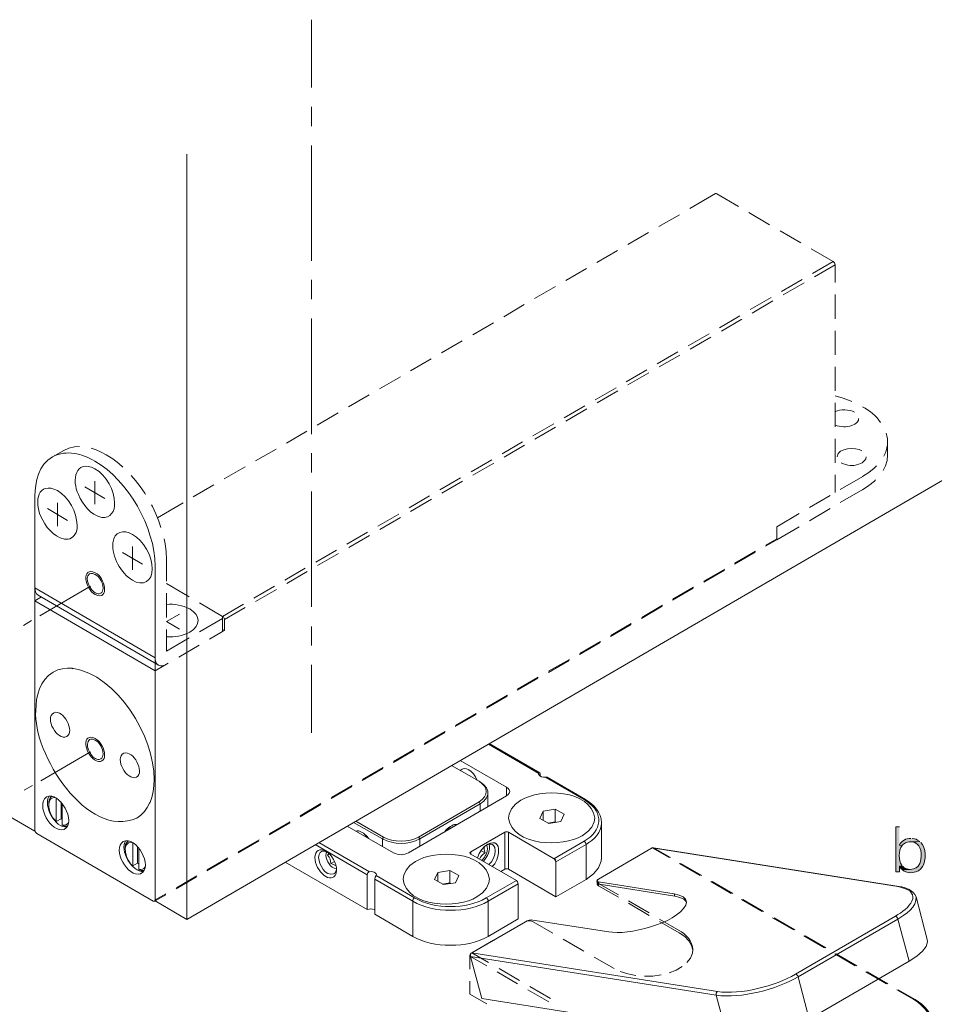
# Model space of a CAD drawing. Header units: inches. Extents: x 1352 to 2050, y -1711 to -1289.
# Tile 83 of 256: x 1814 to 1871, y -1677 to -1615. Entities that reach past the tile are written whole.
import ezdxf

# ---------------------------------------------------------------- set-up
doc = ezdxf.new("R2010")
doc.units = ezdxf.units.IN
doc.header["$MEASUREMENT"] = 0
doc.layers.add('图层 1', color=7, linetype='Continuous')

# ---------------------------------------------------------------- blocks, each defined once
blk = doc.blocks.new('block 10')
at = {"layer": '图层 1', "true_color": 0x221814}
h = blk.add_hatch(color=250, dxfattribs=at)
edge = h.paths.add_edge_path()
edge.add_spline(control_points=[(1869.238, -1665.599), (1869.238, -1665.599), (1869.007, -1665.599), (1869.007, -1665.599), (1869.007, -1665.599), (1869.007, -1668.456), (1869.007, -1668.456), (1869.007, -1668.456), (1869.238, -1668.456), (1869.238, -1668.456), (1869.238, -1668.456), (1869.238, -1668.096), (1869.238, -1668.096), (1869.238, -1668.096), (1869.407, -1668.075), (1869.407, -1668.075), (1869.244, -1667.835), (1869.233, -1667.708), (1869.217, -1667.419), (1869.235, -1667.235), (1869.256, -1666.912), (1869.407, -1666.783), (1869.407, -1666.783), (1869.238, -1666.763), (1869.238, -1666.763)], knot_values=[0, 0, 0, 0, 0.352778, 0.352778, 0.352778, 0.705556, 0.705556, 0.705556, 1.058333, 1.058333, 1.058333, 1.411111, 1.411111, 1.411111, 1.763889, 1.763889, 1.763889, 2.116667, 2.116667, 2.116667, 2.469444, 2.469444, 2.469444, 2.822222, 2.822222, 2.822222, 2.822222], degree=3, periodic=0)
edge.add_line((1869.238, -1666.763), (1869.238, -1665.599))
h = blk.add_hatch(color=250, dxfattribs=at)
edge = h.paths.add_edge_path()
edge.add_spline(control_points=[(1869.952, -1666.339), (1869.657, -1666.318), (1869.359, -1666.495), (1869.239, -1666.763), (1869.239, -1666.763), (1869.406, -1666.784), (1869.406, -1666.784), (1869.406, -1666.784), (1869.427, -1666.741), (1869.427, -1666.741), (1869.427, -1666.741), (1869.616, -1666.615), (1869.616, -1666.615), (1870.032, -1666.466), (1869.875, -1666.634), (1870.52, -1666.53), (1870.303, -1666.391), (1870.283, -1666.371), (1870.037, -1666.339)], knot_values=[0, 0, 0, 0, 0.352778, 0.352778, 0.352778, 0.705556, 0.705556, 0.705556, 1.058333, 1.058333, 1.058333, 1.411111, 1.411111, 1.411111, 1.763889, 1.763889, 1.763889, 2.116667, 2.116667, 2.116667, 2.116667], degree=3, periodic=0)
edge.add_line((1870.037, -1666.339), (1869.952, -1666.339))
h = blk.add_hatch(color=250, dxfattribs=at)
edge = h.paths.add_edge_path()
edge.add_spline(control_points=[(1870.52, -1666.53), (1870.52, -1666.53), (1869.91, -1666.551), (1869.91, -1666.551), (1870.393, -1666.515), (1870.641, -1666.982), (1870.604, -1667.419), (1870.611, -1668.267), (1870.171, -1668.355), (1869.406, -1668.308), (1869.685, -1668.639), (1870.475, -1668.565), (1870.689, -1668.117), (1870.942, -1667.774), (1870.931, -1666.883), (1870.583, -1666.593)], knot_values=[0, 0, 0, 0, 0.352778, 0.352778, 0.352778, 0.705556, 0.705556, 0.705556, 1.058333, 1.058333, 1.058333, 1.411111, 1.411111, 1.411111, 1.763889, 1.763889, 1.763889, 1.763889], degree=3, periodic=0)
edge.add_line((1870.583, -1666.593), (1870.52, -1666.53))
blk.add_hatch(color=250, dxfattribs=at).paths.add_polyline_path([(1869.406, -1668.075), (1869.237, -1668.097), (1869.259, -1668.139), (1869.343, -1668.265), (1869.406, -1668.308), (1869.911, -1668.308), (1869.869, -1668.308), (1869.784, -1668.287), (1869.722, -1668.265), (1869.637, -1668.244), (1869.575, -1668.223), (1869.511, -1668.181), (1869.469, -1668.117)])
at = {"layer": '图层 1', "color": 250, "lineweight": 18, "true_color": 0x221814}
for points in [[(1832.051, -1614.523), (1832.051, -1618.82)], [(1832.051, -1620.048), (1832.051, -1621.254)], [(1832.051, -1622.482), (1832.051, -1629.784)], [(1824.147, -1623.033), (1824.147, -1671.462), (1822.15, -1670.297)], [(1855.974, -1626.483), (1857.592, -1625.53)], [(1857.592, -1625.53), (1857.634, -1625.53), (1857.677, -1625.551)], [(1857.677, -1625.551), (1859.064, -1626.356)], [(1854.019, -1627.604), (1855.322, -1626.863)], [(1859.715, -1626.736), (1861.019, -1627.498)], [(1852.063, -1628.747), (1853.367, -1627.985)], [(1861.691, -1627.879), (1862.995, -1628.641)], [(1850.088, -1629.89), (1851.391, -1629.128)], [(1863.646, -1629.022), (1865.033, -1629.827)], [(1863.731, -1630.588), (1865.033, -1629.826)], [(1863.857, -1630.8), (1865.16, -1630.038)], [(1865.033, -1629.827), (1865.117, -1629.911), (1865.16, -1630.039)], [(1865.16, -1631.16), (1865.16, -1630.039)], [(1848.133, -1631.033), (1849.436, -1630.271)], [(1832.051, -1630.991), (1832.051, -1632.219)], [(1861.776, -1631.732), (1863.079, -1630.97)], [(1861.88, -1631.943), (1863.205, -1631.181)], [(1846.156, -1632.176), (1847.481, -1631.414)], [(1865.16, -1633.446), (1865.16, -1631.922)], [(1844.202, -1633.32), (1845.504, -1632.558)], [(1859.8, -1632.875), (1861.124, -1632.113)], [(1859.925, -1633.087), (1861.229, -1632.324)], [(1824.147, -1671.462), (1890.049, -1633.15)], [(1857.844, -1634.018), (1859.148, -1633.256)], [(1832.051, -1633.425), (1832.051, -1640.749)], [(1842.246, -1634.462), (1843.549, -1633.7)], [(1857.97, -1634.23), (1859.274, -1633.468)], [(1855.868, -1635.161), (1857.192, -1634.399)], [(1865.16, -1635.732), (1865.16, -1634.208)], [(1840.271, -1635.605), (1841.574, -1634.843)], [(1855.994, -1635.372), (1857.298, -1634.61)], [(1853.913, -1636.304), (1855.217, -1635.542)], [(1854.039, -1636.495), (1855.343, -1635.753)], [(1838.316, -1636.748), (1839.619, -1635.986)], [(1851.958, -1637.447), (1853.262, -1636.685)], [(1852.063, -1637.637), (1853.388, -1636.875)], [(1865.16, -1638.018), (1865.16, -1636.494)], [(1836.339, -1637.891), (1837.664, -1637.129)], [(1849.983, -1638.59), (1851.307, -1637.828)], [(1850.109, -1638.78), (1851.412, -1638.018)], [(1834.384, -1639.034), (1835.688, -1638.272)], [(1866.232, -1638.695), (1866.19, -1638.674), (1865.686, -1638.484), (1865.16, -1638.336)], [(1865.16, -1640.283), (1865.16, -1638.78)], [(1832.408, -1640.177), (1833.732, -1639.415)], [(1848.027, -1639.712), (1849.331, -1638.97)], [(1848.133, -1639.923), (1849.457, -1639.161)], [(1846.052, -1640.855), (1847.376, -1640.092)], [(1830.453, -1641.32), (1831.757, -1640.558)], [(1846.178, -1641.066), (1847.481, -1640.304)], [(1844.096, -1641.997), (1845.4, -1641.236)], [(1865.16, -1642.569), (1865.16, -1641.045)], [(1868.208, -1643.056), (1868.355, -1642.759), (1868.461, -1642.421), (1868.481, -1642.061), (1868.481, -1641.236)], [(1816.369, -1641.786), (1815.654, -1642.188)], [(1815.654, -1642.188), (1816.369, -1641.786)], [(1816.369, -1641.786), (1816.684, -1641.638), (1817.042, -1641.554), (1817.357, -1641.532)], [(1816.369, -1641.786), (1816.684, -1641.638), (1817.042, -1641.554), (1817.357, -1641.532)], [(1818.114, -1641.638), (1818.429, -1641.744), (1818.744, -1641.892), (1819.06, -1642.061)], [(1818.114, -1641.638), (1818.429, -1641.744), (1818.744, -1641.892), (1819.06, -1642.061)], [(1828.498, -1642.442), (1829.803, -1641.701)], [(1832.051, -1641.955), (1832.051, -1643.183)], [(1844.223, -1642.209), (1845.526, -1641.447)], [(1819.06, -1642.061), (1819.48, -1642.316), (1819.859, -1642.612), (1820.111, -1642.845)], [(1842.141, -1643.141), (1843.445, -1642.378)], [(1842.246, -1643.352), (1843.571, -1642.59)], [(1818.346, -1642.95), (1818.367, -1642.95)], [(1826.523, -1643.585), (1827.847, -1642.823)], [(1866.905, -1643.437), (1867.304, -1643.183), (1867.641, -1642.908), (1867.788, -1642.759)], [(1818.346, -1645.194), (1818.346, -1643.733)], [(1820.637, -1643.374), (1820.91, -1643.691), (1821.204, -1644.072), (1821.498, -1644.495), (1821.54, -1644.58)], [(1840.166, -1644.284), (1841.469, -1643.522)], [(1840.291, -1644.495), (1841.595, -1643.733)], [(1865.16, -1644.453), (1865.16, -1643.331)], [(1865.496, -1644.262), (1866.925, -1643.437)], [(1866.905, -1644.284), (1867.304, -1644.009), (1867.661, -1643.733), (1867.725, -1643.649)], [(1818.976, -1644.834), (1817.714, -1644.093)], [(1824.567, -1644.729), (1825.871, -1643.966)], [(1832.051, -1644.39), (1832.051, -1651.692)], [(1865.496, -1645.088), (1866.925, -1644.262)], [(1814.54, -1650.464), (1814.54, -1650.485), (1814.54, -1644.686)], [(1814.54, -1644.686), (1814.54, -1650.485)], [(1815.97, -1646.57), (1815.97, -1645.11)], [(1822.297, -1646.04), (1823.916, -1645.11)], [(1838.211, -1645.427), (1839.514, -1644.664)], [(1838.316, -1645.639), (1839.639, -1644.876)], [(1863.542, -1645.406), (1864.845, -1644.643)], [(1816.6, -1646.21), (1815.339, -1645.469)], [(1821.919, -1645.236), (1821.982, -1645.342), (1822.192, -1645.787), (1822.382, -1646.252), (1822.507, -1646.654)], [(1863.542, -1646.231), (1864.845, -1645.469)], [(1836.235, -1646.57), (1837.559, -1645.808)], [(1836.361, -1646.781), (1837.664, -1646.02)], [(1861.482, -1646.612), (1862.889, -1645.786)], [(1834.279, -1647.713), (1835.582, -1646.951)], [(1861.482, -1647.437), (1861.482, -1646.612)], [(1861.482, -1647.437), (1862.889, -1646.612)], [(1822.718, -1647.374), (1822.78, -1647.691), (1822.843, -1648.178), (1822.865, -1648.686)], [(1834.406, -1647.924), (1835.709, -1647.162)], [(1860.767, -1647.839), (1861.438, -1647.459)], [(1860.788, -1647.776), (1861.482, -1647.374)], [(1861.482, -1647.374), (1861.46, -1647.416), (1861.44, -1647.458)], [(1820.721, -1649.343), (1820.721, -1647.861)], [(1832.324, -1648.856), (1833.628, -1648.094)], [(1858.812, -1648.983), (1860.115, -1648.22)], [(1858.833, -1648.919), (1860.136, -1648.157)], [(1821.352, -1648.983), (1820.09, -1648.242)], [(1822.865, -1648.686), (1822.865, -1650.062)], [(1832.43, -1649.067), (1833.754, -1648.305)], [(1822.15, -1649.088), (1822.15, -1654.909)], [(1830.349, -1649.999), (1831.652, -1649.237)], [(1830.474, -1650.21), (1831.778, -1649.448)], [(1856.857, -1650.062), (1858.18, -1649.3)], [(1856.857, -1650.126), (1858.16, -1649.364)], [(1818.367, -1649.638), (1818.198, -1649.575), (1818.092, -1649.575), (1818.009, -1649.596)], [(1814.751, -1650.951), (1814.645, -1650.866), (1814.582, -1650.74), (1814.561, -1650.612), (1814.54, -1650.485)], [(1822.15, -1654.909), (1814.54, -1650.485)], [(1814.54, -1665.874), (1814.54, -1650.485)], [(1814.856, -1652.242), (1818.072, -1650.38)], [(1822.865, -1650.21), (1824.315, -1651.057)], [(1828.393, -1651.141), (1829.696, -1650.38)], [(1828.498, -1651.353), (1829.823, -1650.591)], [(1854.881, -1651.269), (1856.184, -1650.507)], [(1854.901, -1651.205), (1856.205, -1650.443)], [(1822.15, -1655.735), (1814.54, -1651.311), (1814.961, -1651.057)], [(1814.54, -1651.311), (1814.54, -1662.91)], [(1822.36, -1655.375), (1814.751, -1650.951)], [(1818.367, -1650.803), (1818.534, -1650.866), (1818.619, -1650.866), (1818.723, -1650.824)], [(1822.865, -1650.824), (1822.865, -1652.348)], [(1824.967, -1651.438), (1826.417, -1652.284)], [(1826.417, -1652.284), (1827.742, -1651.522)], [(1826.543, -1652.475), (1827.847, -1651.734)], [(1852.926, -1652.412), (1854.229, -1651.65)], [(1852.947, -1652.348), (1854.25, -1651.586)], [(1813.826, -1652.856), (1814.33, -1652.539)], [(1823.685, -1653.089), (1822.865, -1652.602), (1823.685, -1652.137)], [(1824.967, -1653.258), (1826.417, -1652.412)], [(1826.417, -1652.284), (1826.481, -1652.306), (1826.523, -1652.39), (1826.543, -1652.475)], [(1826.417, -1652.284), (1826.417, -1653.237)], [(1826.543, -1652.475), (1826.543, -1653.174), (1826.417, -1653.11)], [(1822.865, -1653.11), (1822.865, -1654.486)], [(1825.598, -1653.724), (1826.417, -1653.237), (1826.543, -1653.174)], [(1832.051, -1652.92), (1832.051, -1654.126)], [(1850.949, -1653.555), (1852.274, -1652.792)], [(1850.971, -1653.491), (1852.274, -1652.729)], [(1822.865, -1654.486), (1824.315, -1653.639)], [(1823.643, -1654.867), (1824.946, -1654.105)], [(1848.994, -1654.697), (1850.297, -1653.936)], [(1849.016, -1654.635), (1850.319, -1653.872)], [(1822.15, -1654.909), (1822.15, -1670.297)], [(1822.15, -1654.909), (1822.15, -1655.036), (1822.192, -1655.164), (1822.255, -1655.29), (1822.36, -1655.375)], [(1847.04, -1655.756), (1848.364, -1655.016)], [(1847.04, -1655.841), (1848.342, -1655.078)], [(1816.894, -1655.565), (1816.6, -1655.565), (1816.285, -1655.607), (1815.991, -1655.671), (1815.696, -1655.819)], [(1816.915, -1655.565), (1816.894, -1655.565)], [(1816.936, -1655.587), (1816.894, -1655.607)], [(1822.15, -1655.735), (1822.97, -1655.248)], [(1822.36, -1655.375), (1822.486, -1655.417), (1822.613, -1655.417), (1822.739, -1655.375), (1822.865, -1655.312)], [(1832.051, -1655.354), (1832.051, -1659.651)], [(1822.15, -1656.581), (1822.15, -1655.735)], [(1845.063, -1656.962), (1846.367, -1656.2)], [(1845.084, -1656.899), (1846.388, -1656.137)], [(1822.15, -1658.868), (1822.15, -1657.343)], [(1843.108, -1658.105), (1844.412, -1657.343)], [(1843.13, -1658.042), (1844.432, -1657.28)], [(1841.132, -1659.249), (1842.457, -1658.487)], [(1841.153, -1659.185), (1842.457, -1658.423)], [(1818.366, -1660.116), (1818.198, -1660.053), (1818.093, -1660.053), (1818.009, -1660.074)], [(1822.15, -1661.153), (1822.15, -1659.63)], [(1839.177, -1660.391), (1840.481, -1659.63)], [(1839.198, -1660.328), (1840.502, -1659.566)], [(1846.43, -1662.233), (1843.234, -1660.37)], [(1846.493, -1662.191), (1843.276, -1660.328)], [(1814.919, -1662.699), (1818.072, -1660.857)], [(1818.366, -1661.281), (1818.534, -1661.344), (1818.619, -1661.344), (1818.724, -1661.302)], [(1837.223, -1661.471), (1838.547, -1660.709)], [(1837.223, -1661.534), (1838.526, -1660.772)], [(1822.15, -1663.44), (1822.15, -1661.915)], [(1835.246, -1662.677), (1836.55, -1661.915)], [(1835.267, -1662.614), (1836.571, -1661.852)], [(1840.901, -1661.725), (1842.646, -1662.72)], [(1844.37, -1663.101), (1841.447, -1661.408)], [(1842.52, -1662.656), (1842.499, -1662.635), (1842.415, -1662.445), (1842.288, -1662.254), (1842.141, -1662.106), (1841.994, -1662), (1841.847, -1661.937), (1841.699, -1661.915), (1841.574, -1661.957)], [(1841.447, -1662.043), (1841.574, -1661.957)], [(1846.43, -1662.212), (1846.409, -1662.275)], [(1846.43, -1662.212), (1846.451, -1662.191), (1846.493, -1662.191)], [(1846.493, -1662.191), (1846.514, -1662.233), (1846.514, -1662.275)], [(1846.514, -1662.402), (1846.514, -1662.275)], [(1846.955, -1662.466), (1846.85, -1662.466)], [(1849.289, -1663.884), (1846.85, -1662.466)], [(1849.372, -1663.884), (1846.955, -1662.466)], [(1813.868, -1663.291), (1814.393, -1662.995)], [(1821.814, -1664.117), (1821.94, -1663.757), (1822.024, -1663.376), (1822.066, -1662.995), (1822.088, -1662.614)], [(1833.291, -1663.821), (1834.595, -1663.059)], [(1833.312, -1663.757), (1834.616, -1662.995)], [(1842.709, -1662.762), (1842.94, -1662.953), (1843.108, -1663.143), (1843.193, -1663.355), (1843.193, -1663.461)], [(1844.58, -1663.376), (1844.538, -1663.27), (1844.475, -1663.185), (1844.37, -1663.101)], [(1844.37, -1663.101), (1844.37, -1663.651)], [(1815.886, -1665.26), (1815.886, -1663.799)], [(1838.189, -1667.249), (1844.37, -1663.651)], [(1843.193, -1663.461), (1843.193, -1663.566), (1843.108, -1663.779), (1842.94, -1663.99), (1842.709, -1664.16)], [(1843.193, -1663.461), (1843.193, -1664.35)], [(1844.37, -1663.651), (1844.475, -1663.566), (1844.538, -1663.482), (1844.58, -1663.376)], [(1815.886, -1665.26), (1816.201, -1665.09), (1816.201, -1664.032)], [(1816.265, -1665.492), (1816.265, -1664.117)], [(1820.994, -1665.048), (1821.246, -1664.858), (1821.477, -1664.646), (1821.646, -1664.392), (1821.793, -1664.117)], [(1821.772, -1664.095), (1821.814, -1664.074)], [(1821.793, -1664.117), (1821.814, -1664.117)], [(1822.15, -1665.725), (1822.15, -1664.202)], [(1831.316, -1664.963), (1832.64, -1664.202)], [(1831.336, -1664.9), (1832.64, -1664.138)], [(1842.646, -1664.032), (1838.82, -1666.255)], [(1842.709, -1664.16), (1838.904, -1666.36)], [(1842.646, -1664.032), (1842.709, -1664.16)], [(1842.709, -1664.16), (1842.709, -1664.625)], [(1843.193, -1664.308), (1843.234, -1664.328)], [(1845.295, -1663.926), (1844.938, -1664.18), (1844.685, -1664.477), (1844.538, -1664.794), (1844.496, -1665.048)], [(1849.289, -1663.884), (1849.331, -1663.863), (1849.372, -1663.884)], [(1849.436, -1663.99), (1849.289, -1663.884)], [(1814.54, -1665.874), (1812.585, -1664.751)], [(1814.54, -1665.81), (1814.54, -1664.709)], [(1846.493, -1665.07), (1846.703, -1664.625), (1846.703, -1665.175)], [(1848.027, -1664.815), (1847.46, -1664.498), (1846.703, -1664.625)], [(1847.46, -1664.498), (1847.46, -1665.281)], [(1847.817, -1665.26), (1848.027, -1664.815)], [(1849.163, -1666.17), (1849.52, -1665.895), (1849.772, -1665.62), (1849.919, -1665.281), (1849.961, -1665.048)], [(1816.201, -1665.09), (1816.265, -1665.133)], [(1816.265, -1665.492), (1816.306, -1665.513)], [(1816.306, -1665.513), (1816.411, -1665.556), (1816.517, -1665.556), (1816.622, -1665.535)], [(1829.361, -1666.106), (1830.664, -1665.344)], [(1829.381, -1666.043), (1830.685, -1665.281)], [(1834.301, -1665.556), (1837.223, -1667.249)], [(1836.529, -1666.36), (1834.7, -1665.323)], [(1836.591, -1666.255), (1834.847, -1665.239)], [(1840.838, -1665.577), (1840.586, -1665.831), (1840.565, -1665.874)], [(1840.796, -1665.599), (1840.922, -1665.535)], [(1840.922, -1665.535), (1840.838, -1665.577)], [(1840.922, -1665.535), (1841.006, -1665.471), (1841.091, -1665.45), (1841.28, -1665.45)], [(1846.493, -1665.07), (1847.061, -1665.387), (1847.817, -1665.26)], [(1847.018, -1665.366), (1847.46, -1665.281), (1847.523, -1665.323)], [(1850.382, -1667.545), (1850.382, -1665.344)], [(1814.666, -1666.022), (1814.582, -1665.937), (1814.54, -1665.81)], [(1814.666, -1666.022), (1822.024, -1670.319)], [(1835.331, -1666.001), (1835.204, -1665.937)], [(1836.591, -1666.255), (1836.529, -1666.36)], [(1838.82, -1666.255), (1838.904, -1666.36)], [(1842.121, -1667.335), (1842.121, -1667.186), (1844.264, -1665.937)], [(1844.264, -1665.937), (1844.306, -1665.916), (1844.432, -1665.916), (1844.496, -1665.937)], [(1844.264, -1665.937), (1844.264, -1668.287)], [(1847.502, -1667.694), (1844.496, -1665.937)], [(1844.496, -1665.937), (1844.496, -1668.287)], [(1820.742, -1668.075), (1820.742, -1666.615)], [(1820.742, -1668.075), (1821.036, -1667.906), (1821.036, -1666.847)], [(1822.15, -1667.335), (1822.15, -1666.487)], [(1827.406, -1667.186), (1828.73, -1666.424)], [(1827.406, -1667.249), (1828.709, -1666.487)], [(1828.33, -1666.657), (1828.372, -1666.678)], [(1832.282, -1666.72), (1835.562, -1668.646)], [(1832.514, -1666.593), (1835.709, -1668.456)], [(1836.529, -1666.36), (1836.529, -1666.847)], [(1838.904, -1666.36), (1838.904, -1666.847)], [(1843.193, -1666.699), (1842.982, -1666.847), (1842.793, -1667.059), (1842.646, -1667.292), (1842.541, -1667.567)], [(1842.982, -1666.847), (1842.961, -1666.954), (1842.961, -1667.059), (1843.024, -1667.249), (1842.899, -1667.335), (1842.814, -1667.419), (1842.73, -1667.525), (1842.667, -1667.652)], [(1843.255, -1666.699), (1843.13, -1666.741)], [(1843.193, -1666.699), (1843.213, -1666.699)], [(1843.487, -1666.72), (1843.424, -1666.699), (1843.255, -1666.699)], [(1843.255, -1667.99), (1843.424, -1667.821), (1843.549, -1667.588), (1843.635, -1667.355), (1843.655, -1667.122), (1843.635, -1666.911), (1843.549, -1666.784), (1843.487, -1666.72)], [(1847.376, -1667.63), (1849.289, -1666.509)], [(1847.502, -1670.043), (1849.414, -1668.943), (1849.414, -1666.72)], [(1849.414, -1666.72), (1847.502, -1667.821), (1847.502, -1670.043)], [(1849.289, -1666.509), (1849.372, -1666.593), (1849.394, -1666.657), (1849.414, -1666.72)], [(1853.598, -1666.932), (1853.64, -1666.911), (1853.682, -1666.932)], [(1821.12, -1668.308), (1821.12, -1666.953)], [(1822.15, -1668.414), (1822.15, -1667.335)], [(1832.493, -1667.545), (1832.534, -1667.355), (1832.598, -1667.228), (1832.661, -1667.186)], [(1832.661, -1667.186), (1832.724, -1667.144), (1832.892, -1667.144)], [(1832.892, -1667.144), (1832.934, -1667.165)], [(1832.955, -1667.397), (1832.976, -1667.313), (1832.976, -1667.249)], [(1832.976, -1667.249), (1833.018, -1667.186)], [(1833.06, -1667.397), (1833.144, -1667.313)], [(1833.06, -1667.397), (1833.186, -1667.335)], [(1833.271, -1667.926), (1833.25, -1667.8), (1833.229, -1667.652), (1833.165, -1667.525), (1833.06, -1667.397)], [(1842.057, -1667.249), (1842.079, -1667.228), (1842.121, -1667.186)], [(1842.121, -1667.335), (1842.079, -1667.292), (1842.057, -1667.249)], [(1845.001, -1669.006), (1842.121, -1667.335)], [(1843.024, -1667.249), (1842.772, -1667.122)], [(1849.414, -1668.943), (1849.877, -1668.583), (1850.193, -1668.202), (1850.361, -1667.778), (1850.382, -1667.545)], [(1853.598, -1666.932), (1850.193, -1668.922)], [(1853.598, -1666.932), (1852.231, -1667.736)], [(1869.133, -1669.387), (1853.598, -1666.932)], [(1853.598, -1666.932), (1853.682, -1666.932)], [(1854.67, -1667.545), (1853.598, -1666.932)], [(1869.217, -1669.387), (1853.682, -1666.932)], [(1854.754, -1667.545), (1853.682, -1666.932)], [(1821.036, -1667.906), (1821.12, -1667.948)], [(1825.429, -1668.393), (1826.733, -1667.63)], [(1825.451, -1668.329), (1826.754, -1667.567)], [(1830.37, -1667.842), (1835.562, -1670.848)], [(1833.271, -1667.926), (1833.502, -1667.8)], [(1833.607, -1668.075), (1833.438, -1667.99), (1833.271, -1667.926)], [(1838.631, -1667.8), (1838.273, -1668.054), (1838.022, -1668.35), (1837.874, -1668.667), (1837.832, -1668.922)], [(1847.376, -1667.63), (1847.418, -1667.652), (1847.46, -1667.716), (1847.502, -1667.778), (1847.502, -1667.821)], [(1851.58, -1668.117), (1850.193, -1668.922)], [(1856.625, -1668.689), (1855.322, -1667.926)], [(1856.73, -1668.689), (1855.406, -1667.926)], [(1821.12, -1668.308), (1821.141, -1668.329)], [(1821.141, -1668.329), (1821.267, -1668.371), (1821.372, -1668.371), (1821.477, -1668.35)], [(1823.475, -1669.535), (1824.778, -1668.774)], [(1823.496, -1669.472), (1824.799, -1668.71)], [(1833.607, -1668.393), (1833.523, -1668.541), (1833.46, -1668.583)], [(1833.628, -1668.265), (1833.607, -1668.393)], [(1833.628, -1668.35), (1833.607, -1668.562)], [(1835.562, -1668.646), (1835.582, -1668.583), (1835.604, -1668.519), (1835.646, -1668.477), (1835.709, -1668.456)], [(1835.562, -1668.646), (1835.562, -1670.848)], [(1835.709, -1668.456), (1835.814, -1668.435), (1835.92, -1668.456), (1836.003, -1668.477), (1836.066, -1668.519), (1836.129, -1668.583), (1836.15, -1668.625), (1836.15, -1668.646)], [(1836.129, -1668.688), (1836.066, -1668.795), (1836.045, -1668.922)], [(1836.15, -1668.646), (1836.129, -1668.688)], [(1836.129, -1668.688), (1838.567, -1670.107)], [(1839.829, -1668.943), (1840.039, -1668.498), (1840.039, -1669.049)], [(1841.364, -1668.688), (1840.796, -1668.371), (1840.039, -1668.498)], [(1840.796, -1668.371), (1840.796, -1669.155)], [(1841.153, -1669.155), (1841.364, -1668.688)], [(1844.012, -1668.435), (1844.264, -1668.287)], [(1844.264, -1668.287), (1844.306, -1668.265), (1844.432, -1668.265), (1844.496, -1668.287)], [(1847.502, -1670.043), (1844.496, -1668.287)], [(1822.15, -1670.234), (1822.15, -1669.176)], [(1836.045, -1668.922), (1836.045, -1671.123)], [(1836.045, -1668.922), (1838.463, -1670.319)], [(1839.829, -1668.943), (1840.397, -1669.26), (1841.153, -1669.155)], [(1840.333, -1669.239), (1840.796, -1669.155), (1840.859, -1669.197)], [(1842.499, -1670.043), (1842.857, -1669.79), (1843.108, -1669.493), (1843.255, -1669.155), (1843.298, -1668.922)], [(1843.087, -1670.107), (1845.001, -1669.006)], [(1843.213, -1670.319), (1845.127, -1669.218)], [(1845.001, -1669.006), (1845.084, -1669.091), (1845.127, -1669.218)], [(1845.127, -1671.42), (1845.127, -1669.218)], [(1850.193, -1668.922), (1850.151, -1668.943), (1850.109, -1668.985), (1850.087, -1669.027), (1850.087, -1669.049)], [(1850.087, -1669.049), (1850.109, -1669.049), (1850.129, -1669.07), (1850.193, -1669.091)], [(1850.129, -1669.197), (1850.087, -1669.049)], [(1850.193, -1668.922), (1850.109, -1669.006), (1850.109, -1669.049)], [(1850.109, -1669.197), (1850.109, -1669.049)], [(1850.109, -1669.049), (1850.109, -1669.112), (1850.151, -1669.155)], [(1850.193, -1669.345), (1850.151, -1669.303), (1850.109, -1669.239), (1850.109, -1669.197)], [(1850.235, -1669.239), (1850.171, -1669.239), (1850.129, -1669.197)], [(1850.151, -1669.155), (1850.193, -1669.197)], [(1850.193, -1669.091), (1854.986, -1669.853)], [(1850.235, -1669.239), (1850.193, -1669.091)], [(1850.193, -1669.345), (1850.193, -1669.197)], [(1850.193, -1669.197), (1851.454, -1669.916)], [(1850.193, -1669.345), (1851.454, -1670.064)], [(1850.235, -1669.239), (1855.028, -1670.001)], [(1858.601, -1669.832), (1857.297, -1669.07)], [(1858.686, -1669.832), (1857.383, -1669.07)], [(1869.301, -1669.43), (1869.133, -1669.387)], [(1869.133, -1669.387), (1869.217, -1669.387)], [(1822.15, -1670.234), (1822.823, -1669.853)], [(1822.15, -1670.297), (1822.823, -1669.916)], [(1855.742, -1670.297), (1855.7, -1670.191), (1855.553, -1670.043), (1855.301, -1669.938), (1854.986, -1669.853)], [(1854.986, -1669.853), (1855.028, -1670.001)], [(1855.742, -1670.34), (1855.595, -1670.191), (1855.343, -1670.086), (1855.028, -1670.001)], [(1822.108, -1670.319), (1822.024, -1670.319)], [(1822.15, -1670.234), (1822.15, -1670.276), (1822.108, -1670.319)], [(1822.15, -1670.297), (1822.13, -1670.319)], [(1838.567, -1670.107), (1838.483, -1670.191), (1838.463, -1670.255), (1838.463, -1670.319)], [(1838.463, -1672.541), (1838.463, -1670.319)], [(1843.087, -1670.107), (1843.151, -1670.149), (1843.172, -1670.191), (1843.213, -1670.255), (1843.213, -1670.319)], [(1843.213, -1672.541), (1843.213, -1670.319)], [(1852.106, -1670.297), (1853.409, -1671.059)], [(1852.106, -1670.445), (1853.409, -1671.208)], [(1855.721, -1670.572), (1855.763, -1670.382), (1855.742, -1670.297)], [(1855.742, -1670.382), (1855.742, -1670.34)], [(1860.556, -1670.975), (1859.252, -1670.213)], [(1860.64, -1670.975), (1859.337, -1670.213)], [(1870.982, -1672.732), (1870.289, -1670.043)], [(1836.045, -1671.123), (1838.463, -1672.541)], [(1862.658, -1674.933), (1868.985, -1671.25)], [(1868.985, -1671.25), (1869.027, -1671.271), (1869.07, -1671.313), (1869.112, -1671.377), (1869.133, -1671.44)], [(1845.589, -1671.61), (1842.184, -1673.578)], [(1843.213, -1672.541), (1845.127, -1671.42)], [(1845.589, -1671.61), (1844.202, -1672.393)], [(1846.072, -1671.61), (1845.988, -1671.568), (1845.905, -1671.546), (1845.736, -1671.546), (1845.652, -1671.568), (1845.589, -1671.61)], [(1846.052, -1671.504), (1850.844, -1672.245)], [(1846.072, -1671.61), (1847.313, -1672.33)], [(1854.061, -1671.44), (1855.301, -1672.16)], [(1854.061, -1671.589), (1855.301, -1672.308)], [(1862.532, -1672.118), (1861.208, -1671.356)], [(1862.616, -1672.118), (1861.312, -1671.356)], [(1862.826, -1675.102), (1869.133, -1671.44)], [(1863.52, -1677.77), (1869.848, -1674.108), (1869.133, -1671.44)], [(1856.163, -1673.409), (1856.078, -1673.113), (1855.91, -1672.816), (1855.658, -1672.541), (1855.301, -1672.308)], [(1864.487, -1673.261), (1863.184, -1672.499)], [(1864.572, -1673.261), (1863.268, -1672.499)], [(1843.549, -1672.774), (1842.183, -1673.578)], [(1847.964, -1672.71), (1849.268, -1673.472)], [(1869.848, -1674.108), (1870.331, -1673.79), (1870.688, -1673.472), (1870.92, -1673.176), (1871.004, -1672.88), (1870.982, -1672.732)], [(1842.057, -1674.615), (1842.057, -1673.747), (1842.079, -1673.685), (1842.099, -1673.642), (1842.141, -1673.599), (1842.183, -1673.578)], [(1842.814, -1676.479), (1842.099, -1673.811), (1842.099, -1673.705), (1842.12, -1673.642), (1842.141, -1673.599), (1842.184, -1673.578)], [(1842.184, -1673.578), (1857.718, -1676.034)], [(1842.184, -1673.578), (1843.234, -1674.192)], [(1855.784, -1674.192), (1856.016, -1673.917), (1856.142, -1673.599), (1856.163, -1673.366)], [(1866.441, -1674.404), (1865.139, -1673.642)], [(1866.547, -1674.404), (1865.223, -1673.642)], [(1842.057, -1673.79), (1843.129, -1674.404)], [(1842.099, -1673.811), (1857.635, -1676.266)], [(1849.919, -1673.853), (1851.181, -1674.573)], [(1843.781, -1674.785), (1845.084, -1675.547)], [(1843.907, -1674.573), (1845.211, -1675.335)], [(1851.579, -1674.764), (1852.064, -1674.912), (1852.568, -1675.017)], [(1853.115, -1675.06), (1853.639, -1675.06), (1854.166, -1674.975)], [(1854.67, -1674.848), (1855.112, -1674.679), (1855.489, -1674.446)], [(1862.658, -1674.933), (1862.721, -1674.954), (1862.806, -1675.039), (1862.826, -1675.102)], [(1868.418, -1675.547), (1867.115, -1674.785)], [(1868.502, -1675.547), (1867.199, -1674.785)], [(1842.057, -1676.203), (1842.057, -1675.377)], [(1863.52, -1677.77), (1862.826, -1675.102)], [(1842.057, -1676.203), (1843.13, -1676.817)], [(1845.736, -1675.928), (1847.06, -1676.69)], [(1845.862, -1675.716), (1847.166, -1676.479)], [(1857.718, -1676.034), (1857.677, -1676.076), (1857.635, -1676.14), (1857.635, -1676.266)], [(1858.349, -1678.934), (1857.635, -1676.266)], [(1870.143, -1676.541), (1869.07, -1675.928)], [(1870.226, -1676.541), (1869.154, -1675.928)], [(1842.814, -1676.479), (1858.349, -1678.934)], [(1870.31, -1676.647), (1870.143, -1676.541)], [(1870.143, -1676.541), (1870.226, -1676.541)]]:
    blk.add_lwpolyline(points, dxfattribs=at)
at = {"layer": '图层 1', "lineweight": 0}
blk.add_lwpolyline([(1869.406, -1668.075), (1869.237, -1668.097), (1869.259, -1668.139), (1869.343, -1668.265), (1869.406, -1668.308), (1869.911, -1668.308), (1869.869, -1668.308), (1869.784, -1668.287), (1869.722, -1668.265), (1869.637, -1668.244), (1869.575, -1668.223), (1869.511, -1668.181), (1869.469, -1668.117)], dxfattribs=at)
at = {"layer": '图层 1', "color": 250, "lineweight": 18, "true_color": 0x221814}
for points in [[(1866.4, -1639.373), (1866.07, -1639.178), (1865.502, -1639.172), (1865.16, -1639.331)], [(1868.04, -1640.008), (1867.79, -1639.625), (1867.326, -1639.218), (1866.905, -1639.034)], [(1868.25, -1642.146), (1868.496, -1641.708), (1868.547, -1641.164), (1868.397, -1640.685)], [(1815.654, -1642.188), (1816.621, -1641.727), (1817.454, -1641.973), (1818.346, -1642.464)], [(1815.654, -1642.188), (1816.621, -1641.727), (1817.454, -1641.973), (1818.346, -1642.464)], [(1866.863, -1641.807), (1866.453, -1641.569), (1865.364, -1641.58), (1865.286, -1642.188)], [(1814.54, -1644.686), (1814.552, -1643.758), (1814.8, -1642.693), (1815.654, -1642.188)], [(1814.54, -1644.686), (1814.552, -1643.758), (1814.8, -1642.693), (1815.654, -1642.188)], [(1818.346, -1642.464), (1820.442, -1643.67), (1822.143, -1646.664), (1822.15, -1649.088)], [(1818.346, -1642.464), (1820.442, -1643.67), (1822.143, -1646.664), (1822.15, -1649.088)], [(1819.586, -1645.13), (1819.596, -1644.341), (1819.05, -1643.333), (1818.346, -1642.95)], [(1817.21, -1646.506), (1817.208, -1645.69), (1816.667, -1644.742), (1815.97, -1644.326)], [(1820.721, -1647.099), (1821.398, -1647.461), (1822.006, -1648.51), (1821.961, -1649.279)], [(1821.961, -1649.279), (1822.012, -1650.051), (1821.366, -1650.417), (1820.721, -1649.999)], [(1818.009, -1649.596), (1817.633, -1649.896), (1818.056, -1650.621), (1818.367, -1650.803)], [(1824.357, -1651.819), (1823.88, -1651.592), (1823.398, -1651.467), (1822.865, -1651.544)], [(1824.357, -1653.28), (1825.041, -1652.845), (1825.031, -1652.26), (1824.357, -1651.819)], [(1822.865, -1653.576), (1823.44, -1653.603), (1823.843, -1653.524), (1824.357, -1653.28)], [(1822.088, -1662.614), (1822.108, -1659.89), (1819.772, -1655.999), (1816.915, -1655.565)], [(1815.696, -1655.819), (1814.851, -1656.293), (1814.604, -1657.352), (1814.603, -1658.253)], [(1814.603, -1658.253), (1814.393, -1660.923), (1817.855, -1666.466), (1820.994, -1665.048)], [(1818.009, -1660.074), (1817.65, -1660.384), (1818.032, -1661.102), (1818.366, -1661.281)], [(1846.409, -1662.275), (1846.457, -1662.438), (1846.7, -1662.492), (1846.85, -1662.466)], [(1842.646, -1662.72), (1843.238, -1663.133), (1843.26, -1663.621), (1842.646, -1664.032)], [(1849.961, -1665.048), (1849.737, -1663.242), (1846.482, -1663.15), (1845.295, -1663.926)], [(1815.444, -1663.651), (1815.043, -1664.277), (1815.826, -1665.685), (1816.58, -1665.62)], [(1815.634, -1663.672), (1815.442, -1663.779), (1815.41, -1664.001), (1815.423, -1664.202)], [(1849.289, -1666.509), (1850.413, -1665.908), (1850.577, -1664.687), (1849.436, -1663.99)], [(1850.382, -1665.344), (1850.392, -1664.686), (1849.908, -1664.184), (1849.372, -1663.884)], [(1844.496, -1665.048), (1844.779, -1666.848), (1847.949, -1666.923), (1849.163, -1666.17)], [(1816.265, -1665.492), (1816.447, -1665.5), (1816.574, -1665.503), (1816.684, -1665.323)], [(1840.796, -1665.599), (1840.661, -1665.672), (1840.571, -1665.795), (1840.481, -1665.916)], [(1849.414, -1666.72), (1849.891, -1666.42), (1850.411, -1665.965), (1850.382, -1665.344)], [(1835.204, -1665.937), (1835.092, -1665.877), (1834.978, -1665.811), (1834.847, -1665.874)], [(1835.562, -1666.276), (1835.403, -1666.107), (1835.477, -1666.102), (1835.204, -1665.937)], [(1835.646, -1666.339), (1835.514, -1666.122), (1835.483, -1666.155), (1835.331, -1666.001)], [(1838.82, -1666.255), (1838.246, -1666.601), (1837.164, -1666.6), (1836.591, -1666.255)], [(1843.466, -1668.117), (1843.935, -1667.772), (1844.2, -1666.232), (1843.193, -1666.699)], [(1820.3, -1666.466), (1819.854, -1667.083), (1820.725, -1668.518), (1821.414, -1668.435)], [(1820.7, -1666.593), (1819.91, -1666.513), (1820.348, -1667.84), (1820.742, -1668.075)], [(1820.469, -1666.487), (1820.277, -1666.595), (1820.245, -1666.816), (1820.258, -1667.017)], [(1838.904, -1666.36), (1838.213, -1666.761), (1837.22, -1666.762), (1836.529, -1666.36)], [(1843.276, -1666.699), (1843.373, -1667.083), (1843.175, -1667.498), (1842.919, -1667.778)], [(1832.261, -1667.545), (1832.253, -1667.091), (1832.57, -1666.947), (1832.955, -1667.144)], [(1833.46, -1668.583), (1832.903, -1668.736), (1832.524, -1668.011), (1832.493, -1667.545)], [(1832.955, -1667.144), (1833.312, -1667.368), (1833.656, -1667.921), (1833.628, -1668.35)], [(1833.628, -1668.265), (1833.216, -1668.229), (1832.994, -1667.762), (1832.955, -1667.397)], [(1837.223, -1667.249), (1837.562, -1667.415), (1837.85, -1667.415), (1838.189, -1667.249)], [(1843.298, -1668.922), (1843.09, -1667.141), (1839.804, -1667.012), (1838.631, -1667.8)], [(1821.12, -1668.308), (1821.311, -1668.318), (1821.404, -1668.312), (1821.519, -1668.138)], [(1837.832, -1668.922), (1838.034, -1670.686), (1841.348, -1670.827), (1842.499, -1670.043)], [(1870.289, -1670.043), (1870.118, -1669.612), (1869.642, -1669.433), (1869.217, -1669.387)], [(1868.985, -1671.25), (1869.826, -1670.811), (1870.815, -1669.772), (1869.301, -1669.43)], [(1838.463, -1670.319), (1839.754, -1671.09), (1841.917, -1671.07), (1843.213, -1670.319)], [(1838.567, -1670.107), (1839.795, -1670.833), (1841.867, -1670.85), (1843.087, -1670.107)], [(1850.844, -1672.245), (1852.043, -1672.503), (1855.093, -1671.729), (1855.721, -1670.572)], [(1869.133, -1671.44), (1869.582, -1671.181), (1870.376, -1670.652), (1870.289, -1670.043)], [(1835.562, -1670.848), (1835.79, -1670.787), (1835.817, -1670.787), (1836.045, -1670.848)], [(1846.052, -1671.504), (1845.924, -1671.467), (1845.693, -1671.514), (1845.589, -1671.61)], [(1856.163, -1673.366), (1856.177, -1672.892), (1855.699, -1672.361), (1855.301, -1672.16)], [(1838.463, -1672.541), (1839.693, -1673.294), (1841.984, -1673.294), (1843.213, -1672.541)], [(1857.718, -1676.034), (1859.199, -1676.248), (1861.378, -1675.686), (1862.658, -1674.933)], [(1857.635, -1676.266), (1859.242, -1676.47), (1861.424, -1675.91), (1862.826, -1675.102)], [(1871.361, -1678.171), (1871.373, -1677.452), (1870.802, -1676.879), (1870.226, -1676.541)], [(1871.088, -1677.515), (1870.942, -1677.163), (1870.613, -1676.866), (1870.31, -1676.647)]]:
    blk.add_open_spline(points, degree=3, dxfattribs=at)
for points, knots in [([(1865.16, -1640.177), (1865.5, -1640.308), (1865.889, -1640.333), (1866.232, -1640.198), (1866.232, -1640.198), (1866.421, -1640.114), (1866.421, -1640.114), (1866.421, -1640.114), (1866.527, -1640.029), (1866.527, -1640.029), (1866.527, -1640.029), (1866.589, -1639.965), (1866.589, -1639.965), (1866.589, -1639.965), (1866.653, -1639.86), (1866.653, -1639.86), (1866.653, -1639.86), (1866.653, -1639.754), (1866.653, -1639.754)], [0, 0, 0, 0, 1, 1, 1, 2, 2, 2, 3, 3, 3, 4, 4, 4, 5, 5, 5, 6, 6, 6, 6]), ([(1818.346, -1642.95), (1817.093, -1642.292), (1816.867, -1643.677), (1817.295, -1644.58), (1817.606, -1645.232), (1818.039, -1645.857), (1818.786, -1646.02), (1819.31, -1646.089), (1819.637, -1645.624), (1819.586, -1645.13)], [0, 0, 0, 0, 1, 1, 1, 2, 2, 2, 3, 3, 3, 3]), ([(1865.559, -1642.569), (1865.952, -1642.745), (1866.259, -1642.801), (1866.673, -1642.654), (1866.673, -1642.654), (1866.883, -1642.569), (1866.883, -1642.569), (1866.883, -1642.569), (1867.052, -1642.4), (1867.052, -1642.4), (1867.052, -1642.4), (1867.115, -1642.315), (1867.115, -1642.315), (1867.115, -1642.315), (1867.136, -1642.188), (1867.136, -1642.188)], [0, 0, 0, 0, 1, 1, 1, 2, 2, 2, 3, 3, 3, 4, 4, 4, 5, 5, 5, 5]), ([(1815.97, -1644.326), (1814.73, -1643.702), (1814.488, -1645.003), (1814.919, -1645.956), (1815.23, -1646.609), (1815.664, -1647.233), (1816.411, -1647.395), (1816.411, -1647.395), (1816.642, -1647.395), (1816.642, -1647.395), (1816.642, -1647.395), (1816.748, -1647.374), (1816.748, -1647.374), (1816.748, -1647.374), (1816.853, -1647.31), (1816.853, -1647.31), (1816.853, -1647.31), (1816.936, -1647.247), (1816.936, -1647.247), (1816.936, -1647.247), (1817.021, -1647.162), (1817.021, -1647.162), (1817.021, -1647.162), (1817.147, -1646.972), (1817.147, -1646.972), (1817.147, -1646.972), (1817.21, -1646.739), (1817.21, -1646.739), (1817.21, -1646.739), (1817.21, -1646.506), (1817.21, -1646.506)], [0, 0, 0, 0, 1, 1, 1, 2, 2, 2, 3, 3, 3, 4, 4, 4, 5, 5, 5, 6, 6, 6, 7, 7, 7, 8, 8, 8, 9, 9, 9, 10, 10, 10, 10]), ([(1820.721, -1649.999), (1819.985, -1649.559), (1819.398, -1648.496), (1819.48, -1647.628), (1819.545, -1646.921), (1820.179, -1646.758), (1820.721, -1647.099)], [0, 0, 0, 0, 1, 1, 1, 2, 2, 2, 2]), ([(1818.367, -1650.909), (1819.31, -1651.32), (1818.977, -1649.794), (1818.367, -1649.533), (1817.47, -1649.092), (1817.689, -1650.562), (1818.367, -1650.909)], [0, 0, 0, 0, 1, 1, 1, 2, 2, 2, 2]), ([(1818.723, -1650.824), (1818.723, -1650.824), (1818.786, -1650.782), (1818.786, -1650.782), (1818.786, -1650.782), (1818.829, -1650.697), (1818.829, -1650.697), (1818.829, -1650.697), (1818.87, -1650.528), (1818.87, -1650.528), (1818.87, -1650.528), (1818.85, -1650.337), (1818.85, -1650.337), (1818.766, -1650.064), (1818.621, -1649.785), (1818.367, -1649.638)], [0, 0, 0, 0, 1, 1, 1, 2, 2, 2, 3, 3, 3, 4, 4, 4, 5, 5, 5, 5]), ([(1816.559, -1659.884), (1817.108, -1659.574), (1816.333, -1658.16), (1815.76, -1658.381), (1815.107, -1658.702), (1815.975, -1660.198), (1816.559, -1659.884)], [0, 0, 0, 0, 1, 1, 1, 2, 2, 2, 2]), ([(1818.366, -1661.386), (1818.665, -1661.616), (1818.988, -1661.377), (1818.955, -1661.048), (1818.954, -1660.638), (1818.71, -1660.228), (1818.366, -1660.01), (1817.488, -1659.576), (1817.673, -1661.023), (1818.366, -1661.386)], [0, 0, 0, 0, 1, 1, 1, 2, 2, 2, 3, 3, 3, 3]), ([(1818.724, -1661.302), (1818.724, -1661.302), (1818.786, -1661.259), (1818.786, -1661.259), (1818.786, -1661.259), (1818.828, -1661.175), (1818.828, -1661.175), (1818.828, -1661.175), (1818.871, -1661.005), (1818.871, -1661.005), (1818.871, -1661.005), (1818.85, -1660.836), (1818.85, -1660.836), (1818.764, -1660.556), (1818.634, -1660.265), (1818.366, -1660.116)], [0, 0, 0, 0, 1, 1, 1, 2, 2, 2, 3, 3, 3, 4, 4, 4, 5, 5, 5, 5]), ([(1820.972, -1662.466), (1821.521, -1662.117), (1820.765, -1660.75), (1820.174, -1660.942), (1819.526, -1661.266), (1820.375, -1662.73), (1820.972, -1662.466)], [0, 0, 0, 0, 1, 1, 1, 2, 2, 2, 2]), ([(1815.276, -1663.714), (1814.572, -1664.228), (1815.568, -1666.021), (1816.39, -1665.768), (1817.236, -1665.304), (1816.098, -1663.312), (1815.276, -1663.714)], [0, 0, 0, 0, 1, 1, 1, 2, 2, 2, 2]), ([(1815.864, -1663.778), (1815.864, -1663.778), (1815.738, -1663.757), (1815.738, -1663.757), (1815.738, -1663.757), (1815.634, -1663.799), (1815.634, -1663.799), (1815.634, -1663.799), (1815.549, -1663.842), (1815.549, -1663.842), (1815.549, -1663.842), (1815.487, -1663.926), (1815.487, -1663.926), (1815.487, -1663.926), (1815.444, -1664.053), (1815.444, -1664.053), (1815.444, -1664.053), (1815.423, -1664.18), (1815.423, -1664.18), (1815.403, -1664.587), (1815.597, -1664.985), (1815.886, -1665.26)], [0, 0, 0, 0, 1, 1, 1, 2, 2, 2, 3, 3, 3, 4, 4, 4, 5, 5, 5, 6, 6, 6, 7, 7, 7, 7]), ([(1820.132, -1666.53), (1819.402, -1667.004), (1820.415, -1668.851), (1821.225, -1668.583), (1822.087, -1668.146), (1820.957, -1666.128), (1820.132, -1666.53)], [0, 0, 0, 0, 1, 1, 1, 2, 2, 2, 2]), ([(1843.108, -1666.763), (1843.108, -1666.763), (1843.13, -1666.763), (1843.13, -1666.763), (1843.197, -1666.918), (1843.181, -1667.092), (1843.13, -1667.249), (1843.13, -1667.249), (1843.087, -1667.355), (1843.087, -1667.355), (1843.087, -1667.355), (1843.024, -1667.44), (1843.024, -1667.44), (1843.024, -1667.44), (1842.982, -1667.525), (1842.982, -1667.525), (1842.982, -1667.525), (1842.857, -1667.694), (1842.857, -1667.694), (1842.857, -1667.694), (1842.793, -1667.716), (1842.793, -1667.716)], [0, 0, 0, 0, 1, 1, 1, 2, 2, 2, 3, 3, 3, 4, 4, 4, 5, 5, 5, 6, 6, 6, 7, 7, 7, 7]), ([(1833.607, -1668.562), (1833.46, -1668.946), (1833.129, -1668.879), (1832.85, -1668.688), (1832.521, -1668.403), (1832.261, -1667.995), (1832.261, -1667.545)], [0, 0, 0, 0, 1, 1, 1, 2, 2, 2, 2])]:
    blk.add_open_spline(points, degree=3, knots=knots, dxfattribs=at)
at = {"layer": '图层 1', "lineweight": 0}
for points, knots in [([(1869.238, -1665.599), (1869.238, -1665.599), (1869.007, -1665.599), (1869.007, -1665.599), (1869.007, -1665.599), (1869.007, -1668.456), (1869.007, -1668.456), (1869.007, -1668.456), (1869.238, -1668.456), (1869.238, -1668.456), (1869.238, -1668.456), (1869.238, -1668.096), (1869.238, -1668.096), (1869.238, -1668.096), (1869.407, -1668.075), (1869.407, -1668.075), (1869.244, -1667.835), (1869.233, -1667.708), (1869.217, -1667.419), (1869.235, -1667.235), (1869.256, -1666.912), (1869.407, -1666.783), (1869.407, -1666.783), (1869.238, -1666.763), (1869.238, -1666.763)], [0, 0, 0, 0, 1, 1, 1, 2, 2, 2, 3, 3, 3, 4, 4, 4, 5, 5, 5, 6, 6, 6, 7, 7, 7, 8, 8, 8, 8]), ([(1869.952, -1666.339), (1869.657, -1666.318), (1869.359, -1666.495), (1869.239, -1666.763), (1869.239, -1666.763), (1869.406, -1666.784), (1869.406, -1666.784), (1869.406, -1666.784), (1869.427, -1666.741), (1869.427, -1666.741), (1869.427, -1666.741), (1869.616, -1666.615), (1869.616, -1666.615), (1870.032, -1666.466), (1869.875, -1666.634), (1870.52, -1666.53), (1870.303, -1666.391), (1870.283, -1666.371), (1870.037, -1666.339)], [0, 0, 0, 0, 1, 1, 1, 2, 2, 2, 3, 3, 3, 4, 4, 4, 5, 5, 5, 6, 6, 6, 6]), ([(1870.52, -1666.53), (1870.52, -1666.53), (1869.91, -1666.551), (1869.91, -1666.551), (1870.393, -1666.515), (1870.641, -1666.982), (1870.604, -1667.419), (1870.611, -1668.267), (1870.171, -1668.355), (1869.406, -1668.308), (1869.685, -1668.639), (1870.475, -1668.565), (1870.689, -1668.117), (1870.942, -1667.774), (1870.931, -1666.883), (1870.583, -1666.593)], [0, 0, 0, 0, 1, 1, 1, 2, 2, 2, 3, 3, 3, 4, 4, 4, 5, 5, 5, 5])]:
    blk.add_open_spline(points, degree=3, knots=knots, dxfattribs=at)
blk = doc.blocks.new('block 9')
at = {"layer": '图层 1'}
blk.add_blockref('block 10', (0, 0), dxfattribs=at)
blk = doc.blocks.new('block 2')
at = {"layer": '图层 1'}
blk.add_blockref('block 9', (0, 0), dxfattribs=at)

msp = doc.modelspace()

# ---------------------------------------------------------------- block references
at = {"layer": '图层 1'}
msp.add_blockref('block 2', (0, 0), dxfattribs=at)

doc.saveas('drawing.dxf')
